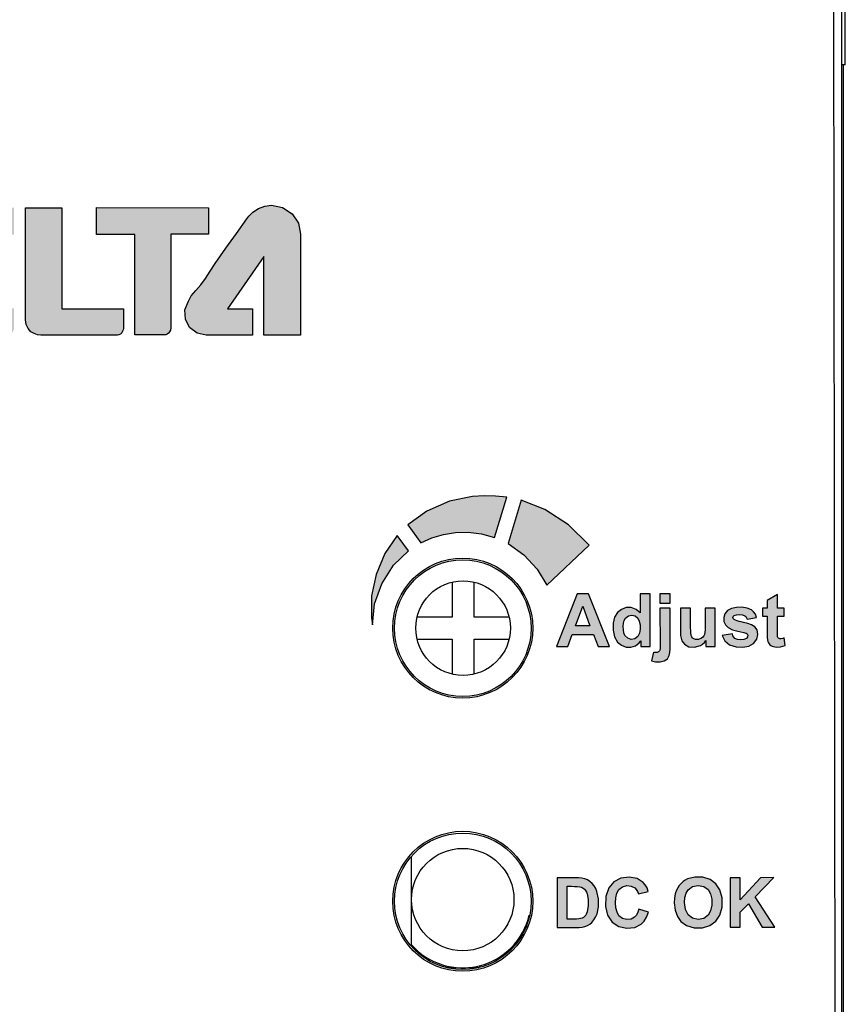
# Model space of a CAD drawing. Header units: inches. Extents: x 0 to 5108, y 0 to 2887.
# Tile 6 of 6: x 337 to 361, y 155 to 184. Entities that reach past the tile are written whole.
import ezdxf

# ---------------------------------------------------------------- set-up
doc = ezdxf.new("R2010")
doc.units = ezdxf.units.IN
doc.header["$MEASUREMENT"] = 0

msp = doc.modelspace()

# ---------------------------------------------------------------- hatches: boundary and pattern name
h = msp.add_hatch(color=256)
h.paths.add_polyline_path([(358.5536595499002, 166.2159662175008), (358.5163221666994, 166.3062422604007), (358.4627857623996, 166.3818039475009), (358.3996745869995, 166.4372540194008), (358.2732432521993, 166.4894564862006), (358.1204344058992, 166.5102804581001), (357.9601326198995, 166.5069165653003), (357.8159385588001, 166.4760554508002), (357.7017359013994, 166.4117418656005), (357.6271974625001, 166.3192126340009), (357.5898873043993, 166.2092713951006), (357.5961428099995, 166.0978551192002), (357.6441901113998, 165.9923323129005), (357.7203986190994, 165.9153311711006), (357.8518766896, 165.8529764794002), (358.0074618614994, 165.8112968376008), (358.1746792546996, 165.7716662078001), (358.2124213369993, 165.7630752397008), (358.2467322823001, 165.7512412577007), (358.2739565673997, 165.7328862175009), (358.2932643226, 165.693811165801), (358.2883344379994, 165.6421186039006), (358.2562451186, 165.5981561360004), (358.1813677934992, 165.5646592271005), (358.0873639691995, 165.5554643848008), (357.9941995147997, 165.5661415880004), (357.9206895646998, 165.6000619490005), (357.8877278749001, 165.6342359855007), (357.8615315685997, 165.6790877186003), (357.8440101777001, 165.7315491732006), (357.5471118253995, 165.6856263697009), (357.6262152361, 165.5252356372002), (357.7638079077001, 165.4081656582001), (357.9519289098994, 165.3503374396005), (358.1515420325, 165.3439451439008), (358.3265480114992, 165.3766278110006), (358.4645482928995, 165.452742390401), (358.5585856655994, 165.5765267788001), (358.5923099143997, 165.7178498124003), (358.5657488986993, 165.8462951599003), (358.4989571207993, 165.9378642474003), (358.4056088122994, 165.9955224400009), (358.2923722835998, 166.0367597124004), (358.1687189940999, 166.0689693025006), (358.1030828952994, 166.0837744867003), (358.0424184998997, 166.0984753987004), (357.9867908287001, 166.1140848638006), (357.9361136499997, 166.1311323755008), (357.8916079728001, 166.1519230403), (357.8689565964, 166.1790507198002), (357.8619836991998, 166.2096138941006), (357.8719387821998, 166.2397455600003), (357.8962597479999, 166.2656183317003), (357.9678849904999, 166.2933556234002), (358.0545224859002, 166.2988288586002), (358.1385856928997, 166.2913387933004), (358.2063205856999, 166.2643631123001), (358.2345292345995, 166.2386634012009), (358.2580559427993, 166.2046524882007), (358.2746845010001, 166.1642137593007)])
h.paths.add_polyline_path([(356.3663696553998, 165.5277837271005), (356.4428468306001, 165.4267475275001), (356.5702054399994, 165.3571280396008), (356.7359120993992, 165.3417355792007), (356.908833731, 165.3914863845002), (356.9700751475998, 165.4299642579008), (357.0250012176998, 165.4785724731), (357.0691621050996, 165.5329771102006), (357.0694144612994, 165.3655456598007), (357.3443327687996, 165.365960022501), (357.3426457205, 166.4852702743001), (357.0463678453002, 166.4848237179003), (357.0470797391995, 166.0125016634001), (357.0469194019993, 165.9285517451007), (357.0446113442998, 165.8500738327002), (357.0385256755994, 165.7772648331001), (357.0261750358, 165.7106794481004), (357.0075243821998, 165.6732582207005), (356.9796329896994, 165.6379040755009), (356.9436491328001, 165.6068575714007), (356.8552234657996, 165.5697635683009), (356.7680219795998, 165.5681728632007), (356.6976851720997, 165.5961515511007), (356.6731902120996, 165.6186197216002), (356.6525215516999, 165.6477898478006), (356.6383018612, 165.6808114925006), (356.6236733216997, 165.7691698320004), (356.6213297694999, 165.9698297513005), (356.620554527, 166.4841819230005), (356.3249656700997, 166.4837364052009), (356.3260337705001, 165.7750810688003), (356.3292818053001, 165.6858536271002), (356.3417240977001, 165.6022650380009)])
h.paths.add_polyline_path([(358.9165650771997, 165.4396432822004), (358.9411872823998, 165.4121403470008), (358.9734309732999, 165.3887016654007), (359.0110659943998, 165.3698501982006), (359.1236338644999, 165.3449269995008), (359.2526907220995, 165.3496272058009), (359.3900001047, 165.3876468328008), (359.3634710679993, 165.6173949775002), (359.3166504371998, 165.6007051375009), (359.2720669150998, 165.5903079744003), (359.2298901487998, 165.5903491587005), (359.1946818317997, 165.6037046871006), (359.1825252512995, 165.6145566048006), (359.1735844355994, 165.6273334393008), (359.1684430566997, 165.6408722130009), (359.1623023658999, 165.6903399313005), (359.1631141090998, 165.7441496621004), (359.1626899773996, 165.8007161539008), (359.1620097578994, 166.2520231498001), (359.3638921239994, 166.2523274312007), (359.3635364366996, 166.4883162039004), (359.1616540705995, 166.4880119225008), (359.161058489, 166.8831639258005), (358.8636632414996, 166.7097716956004), (358.8639981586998, 166.4875632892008), (358.7282615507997, 166.4873587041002), (358.7286172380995, 166.2513699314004), (358.8643538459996, 166.2515745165), (358.8650901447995, 165.7630605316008), (358.8649693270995, 165.6909039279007), (358.8671313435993, 165.6211445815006), (358.8750505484, 165.5546470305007), (358.8839189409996, 165.5122286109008), (358.8975201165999, 165.4732508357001)])
h.paths.add_polyline_path([(355.1428075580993, 166.3510408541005), (355.0243712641, 166.4470420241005), (354.8831119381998, 166.4996571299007), (354.7388470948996, 166.5005482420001), (354.5963694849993, 166.4499906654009), (354.4792709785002, 166.3579644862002), (354.3949330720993, 166.2192958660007), (354.3518923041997, 166.0412269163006), (354.3501016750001, 165.8371773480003), (354.3934833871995, 165.6433212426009), (354.4847104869, 165.4918746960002), (354.5992865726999, 165.3986603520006), (354.7358604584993, 165.3454584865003), (354.8709310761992, 165.3412001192), (355.0037053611, 165.3837917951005), (355.0613838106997, 165.4198305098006), (355.1158338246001, 165.4679735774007), (355.1647201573, 165.5270061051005), (355.1649678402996, 165.3626752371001), (355.4398861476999, 165.3630895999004), (355.4375573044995, 166.9082131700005), (355.1419684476, 166.9077676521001)])
h.paths.add_polyline_path([(353.4613068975, 166.5448771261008), (353.6750781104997, 165.9715902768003), (353.2533989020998, 165.9709547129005)], flags=16)
h.paths.add_polyline_path([(353.7753778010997, 165.7116364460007), (353.9116435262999, 165.3607861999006), (354.250640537, 165.3612971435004), (353.6295732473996, 166.9054881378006), (353.2995334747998, 166.9049906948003), (352.6996603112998, 165.3589594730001), (353.0310781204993, 165.3594589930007), (353.1580173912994, 165.7107059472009)])
h.paths.add_polyline_path([(354.6987023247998, 165.6865008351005), (354.6667821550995, 165.7607708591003), (354.6518799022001, 165.8492598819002), (354.6487025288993, 165.9454969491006), (354.6555927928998, 166.0418849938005), (354.6787481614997, 166.1279509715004), (354.7192939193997, 166.1960620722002), (354.8013473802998, 166.2581063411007), (354.8982422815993, 166.2800432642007), (354.9952332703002, 166.2569149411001), (355.0741399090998, 166.1955633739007), (355.1197655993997, 166.1079954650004), (355.1410506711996, 165.9982809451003), (355.1429317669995, 165.8740454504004), (355.1230146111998, 165.7543209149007), (355.0728828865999, 165.6581259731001), (354.9859465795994, 165.590953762), (354.8849597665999, 165.5711428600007), (354.7802619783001, 165.6062627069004)], flags=16)
h.paths.add_polyline_path([(355.4791088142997, 164.9400905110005), (355.5161485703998, 164.9311517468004), (355.5529191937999, 164.9232330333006), (355.5893875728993, 164.9164855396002), (355.7270989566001, 164.9100496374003), (355.8480367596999, 164.9376049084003), (355.9411843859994, 165.0042956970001), (355.9949488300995, 165.0965864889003), (356.0141637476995, 165.1899177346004), (356.0208470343, 165.2916071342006), (356.0227437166, 165.3984190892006), (356.0211085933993, 166.4832784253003), (355.7248307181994, 166.4828318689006), (355.7264403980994, 165.4148534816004), (355.7280358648, 165.3562502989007), (355.7270483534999, 165.3009005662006), (355.7170418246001, 165.2505080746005), (355.7084596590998, 165.2332953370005), (355.6952862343, 165.2173567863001), (355.6785274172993, 165.2035966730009), (355.6469258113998, 165.1896562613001), (355.6094442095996, 165.1843020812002), (355.5696879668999, 165.1865516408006), (355.5566726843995, 165.1885580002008), (355.5435794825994, 165.1908960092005), (355.5304035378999, 165.1933826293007)])
h.paths.add_polyline_path([(356.0204667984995, 166.9090917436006), (355.7241889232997, 166.9086451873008), (355.7246017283, 166.6347604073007), (356.0208796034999, 166.6352069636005)])
h.paths.add_polyline_path([(352.4144507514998, 167.1579050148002), (353.6474113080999, 168.3276520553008), (353.0464852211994, 168.9227667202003), (352.3527183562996, 169.3756359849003), (351.6589817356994, 169.6448171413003), (351.2771124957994, 168.3743779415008), (351.7355549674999, 168.0515096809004), (352.1320212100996, 167.6263414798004)])
h.paths.add_polyline_path([(351.2364779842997, 169.7340974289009), (350.9135066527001, 169.7678673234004), (350.5765151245, 169.7762498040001), (350.2311623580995, 169.7577314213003), (349.5611670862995, 169.6200061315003), (348.8987413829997, 169.3280964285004), (348.3383060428, 168.9221979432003), (348.7277037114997, 168.3977517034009), (349.0482730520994, 168.5420871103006), (349.3914720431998, 168.6448631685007), (349.7380397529, 168.7003761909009), (350.11092659, 168.7072030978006), (350.5005115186, 168.6573778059), (350.8813480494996, 168.5515485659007)])
h.paths.add_polyline_path([(348.3635624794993, 168.1653476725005), (348.0335418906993, 168.6092680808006), (347.6733479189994, 168.0824043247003), (347.4130645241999, 167.4736429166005), (347.2807025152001, 166.8465981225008), (347.2771816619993, 166.2017261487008), (347.2850597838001, 166.1335866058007), (347.295601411, 166.0643677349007), (347.3071225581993, 165.9940317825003), (347.3692984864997, 166.6103595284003), (347.5763681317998, 167.1950839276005), (347.9251273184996, 167.7392053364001)])
h.paths.add_polyline_path([(357.1359630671, 158.2411804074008), (357.2076881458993, 158.1187385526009), (357.2421046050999, 157.9612066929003), (357.2427181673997, 157.7830158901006), (357.2082840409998, 157.6193085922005), (357.1343374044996, 157.4911798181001), (357.0045934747, 157.3982191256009), (356.8405036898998, 157.3643464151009), (356.6782040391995, 157.4022665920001), (356.5486956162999, 157.5018218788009), (356.4696006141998, 157.6600176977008), (356.4433771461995, 157.8642761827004), (356.4546170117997, 158.0105592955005), (356.4912814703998, 158.1393103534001), (356.5537446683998, 158.2389248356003), (356.6812323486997, 158.3321706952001), (356.8452436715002, 158.3637323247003), (357.0089979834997, 158.3329563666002)], flags=16)
h.paths.add_polyline_path([(358.3113743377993, 157.8216163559), (358.7113414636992, 157.1418120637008), (359.0903015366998, 157.1423832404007), (358.5129477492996, 158.0269035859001), (359.0584882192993, 158.5923776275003), (358.6650587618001, 158.5917846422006), (358.0741625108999, 157.9470049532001), (358.0731920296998, 158.5908925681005), (357.7803592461, 158.5904512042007), (357.7825447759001, 157.1404121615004), (358.0753775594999, 157.1408535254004), (358.0747170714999, 157.5790691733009)])
h.paths.add_polyline_path([(356.1416016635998, 157.8541750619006), (356.1663145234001, 157.6380003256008), (356.2333035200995, 157.4523627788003), (356.3332791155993, 157.3108272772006), (356.5047022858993, 157.1865028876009), (356.7252484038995, 157.1215793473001), (356.9702987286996, 157.1222142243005), (357.1877303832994, 157.1876744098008), (357.3578483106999, 157.3130605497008), (357.4785679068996, 157.4933185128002), (357.5416381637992, 157.7313758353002), (357.5408541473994, 157.9992605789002), (357.4763692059, 158.2365560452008), (357.3548081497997, 158.4158322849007), (357.1888950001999, 158.538335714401), (356.9779333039, 158.6046372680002), (356.7419939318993, 158.6091123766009), (356.5291507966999, 158.5561814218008), (356.4644970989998, 158.5232368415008), (356.4014974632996, 158.4792595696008), (356.3419351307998, 158.4249854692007), (356.2901829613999, 158.3653676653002), (356.2445416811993, 158.2982026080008), (356.2071866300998, 158.2263446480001), (356.1695120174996, 158.1141579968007), (356.1480708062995, 157.9887922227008)])
h.paths.add_polyline_path([(353.5939000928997, 158.1162967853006), (353.6208688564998, 157.9569226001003), (353.6220604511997, 157.7749813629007), (353.5946898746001, 157.5922983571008), (353.5756130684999, 157.5383370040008), (353.5504024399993, 157.4906246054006), (353.5184191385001, 157.4526568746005), (353.4846225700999, 157.4273128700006), (353.4446723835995, 157.4067738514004), (353.3999993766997, 157.3918446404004), (353.3440845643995, 157.3820552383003), (353.2846432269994, 157.3783247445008), (353.2229424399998, 157.3777973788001), (353.0045236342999, 157.3774681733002), (353.0030754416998, 158.3383042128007), (353.1346779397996, 158.3385025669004), (353.2197938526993, 158.3380067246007), (353.3001949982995, 158.3343581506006), (353.3751666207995, 158.3247401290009), (353.4269156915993, 158.3091861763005), (353.4726101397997, 158.2860081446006), (353.5103170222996, 158.2567308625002), (353.5441143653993, 158.2178274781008), (353.5722573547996, 158.1703226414)], flags=16)
h.paths.add_polyline_path([(355.3824888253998, 158.1872055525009), (355.3448976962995, 158.2913073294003), (355.2947598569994, 158.3819434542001), (355.2332579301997, 158.4543203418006), (355.0552894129, 158.5670162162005), (354.8269410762, 158.6107722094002), (354.5814604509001, 158.5803741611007), (354.3779435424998, 158.4737248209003), (354.2262082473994, 158.2953627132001), (354.1384138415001, 158.0441959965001), (354.1275699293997, 157.7515407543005), (354.1893829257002, 157.4930936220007), (354.3242059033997, 157.2933426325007), (354.5152773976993, 157.1628956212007), (354.7505038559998, 157.1119849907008), (354.9842316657, 157.1361488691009), (355.1703403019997, 157.2267365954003), (355.2599705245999, 157.3164716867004), (355.3339309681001, 157.4366162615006), (355.3875383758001, 157.5798421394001), (355.102837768, 157.6696746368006), (355.0752535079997, 157.5774179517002), (355.0350351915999, 157.4974572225), (354.9826116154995, 157.4359156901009), (354.8799019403, 157.3774494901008), (354.7534159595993, 157.3623095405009), (354.6252552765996, 157.3991918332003), (354.5243505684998, 157.4775997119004), (354.4665601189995, 157.5803673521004), (354.4350473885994, 157.7098781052), (354.4252554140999, 157.8571394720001), (354.4329128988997, 158.0056901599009), (354.4643682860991, 158.1385611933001), (354.5245727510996, 158.2444791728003), (354.6222674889, 158.320152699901), (354.7523316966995, 158.3587402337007), (354.8822946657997, 158.3476162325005), (354.9847611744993, 158.2954712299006), (355.0303301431, 158.2491330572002), (355.0675854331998, 158.1886869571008), (355.0925164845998, 158.1175220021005)])
h.paths.add_polyline_path([(353.8790456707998, 158.1883846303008), (353.8415892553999, 158.2774908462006), (353.7946541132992, 158.3563301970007), (353.74019886, 158.4231311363), (353.6747607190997, 158.4802361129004), (353.5992166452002, 158.5260099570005), (353.5208895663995, 158.5564704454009), (353.4349907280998, 158.5745566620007), (353.3423049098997, 158.5822867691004), (353.2452407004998, 158.5836157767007), (352.7098734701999, 158.5828088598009), (352.7120589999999, 157.1327698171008), (353.2632736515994, 157.1336006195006), (353.3547394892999, 157.1360432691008), (353.4418022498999, 157.1454982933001), (353.5222983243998, 157.1646524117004), (353.6006889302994, 157.1951707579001), (353.6701673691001, 157.2341422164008), (353.7281403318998, 157.2807180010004), (353.7892456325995, 157.3523058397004), (353.8415394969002, 157.4386576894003), (353.8827831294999, 157.5372664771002), (353.9228974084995, 157.7421928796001), (353.9225738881, 157.9713747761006)])
h.paths.add_polyline_path([(328.5523323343, 197.3175467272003), (328.2278047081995, 197.3170575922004), (328.2285326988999, 196.8340557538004), (327.7413967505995, 196.8333215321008), (327.7418993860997, 196.4998366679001), (328.2290353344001, 196.5005708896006), (328.2297643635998, 196.0168800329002), (328.5542919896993, 196.0173691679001), (328.5535629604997, 196.5010600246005), (329.0420769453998, 196.5017963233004), (329.0415743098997, 196.8352811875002), (328.5530603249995, 196.8345448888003)])
h.paths.add_polyline_path([(333.6526181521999, 197.3252339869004), (333.3277460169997, 197.3247443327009), (333.3284740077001, 196.8417424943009), (332.8413380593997, 196.8410082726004), (332.8418406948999, 196.5075234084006), (333.3289766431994, 196.5082576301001), (333.3297056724, 196.0245667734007), (333.6545778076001, 196.0250564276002), (333.6538487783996, 196.5087472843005), (334.1420182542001, 196.5094830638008), (334.1415156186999, 196.8429679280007), (333.6533461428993, 196.8422321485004)])
h.paths.add_polyline_path([(339.1415523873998, 196.8484370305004), (337.8413748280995, 196.8464773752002), (337.8418722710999, 196.5164376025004), (339.1420498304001, 196.5183972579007)])
h.paths.add_polyline_path([(344.2416659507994, 196.8561240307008), (342.9414883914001, 196.8541643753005), (342.9419858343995, 196.5241246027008), (344.2421633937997, 196.5260842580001)])
h.paths.add_polyline_path([(339.4353614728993, 206.9440546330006), (339.6620993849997, 206.9106344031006), (339.7651820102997, 206.9894814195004), (339.8767849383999, 207.0177407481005), (339.9776138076, 206.9959203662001), (340.0501214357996, 206.9367459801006), (340.0895181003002, 206.8427346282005), (340.0987311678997, 206.7304552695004), (340.0842429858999, 206.6225191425), (340.0413512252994, 206.5351398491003), (339.9664558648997, 206.4767026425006), (339.8757963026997, 206.4585950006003), (339.7886365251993, 206.4860752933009), (339.7176256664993, 206.5563059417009), (339.6800421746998, 206.6633033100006), (339.4006888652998, 206.6339434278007), (339.4628405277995, 206.4542986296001), (339.5811594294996, 206.3218171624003), (339.7428294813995, 206.2498502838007), (339.9347234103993, 206.2366474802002), (340.1103749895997, 206.2829465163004), (340.2533145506, 206.3941209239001), (340.3545258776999, 206.5695991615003), (340.3852594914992, 206.7823842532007), (340.3407338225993, 206.9782842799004), (340.2404015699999, 207.1219788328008), (340.0903830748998, 207.2135371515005), (339.9162537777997, 207.2404545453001), (339.7464197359, 207.1953267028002), (339.7915200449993, 207.4441308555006), (340.3206861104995, 207.4449284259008), (340.3202883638, 207.7088224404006), (339.5771821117, 207.7077024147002)])
h.paths.add_polyline_path([(337.6829934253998, 207.2990147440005), (337.9624339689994, 207.2704970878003), (337.9802850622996, 207.3726815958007), (338.0240789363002, 207.4489548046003), (338.0995299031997, 207.4912605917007), (338.1961402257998, 207.4983869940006), (338.2841740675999, 207.4660410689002), (338.3374985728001, 207.3958957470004), (338.3539774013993, 207.2987914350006), (338.3295120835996, 207.1930368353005), (338.2630054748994, 207.090373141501), (338.1694703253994, 206.9935549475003), (338.0649788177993, 206.8923797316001), (337.8669623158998, 206.6922470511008), (337.7200884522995, 206.4847254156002), (337.6545903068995, 206.2578628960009), (338.6385084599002, 206.2593458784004), (338.6381148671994, 206.5204838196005), (338.0800100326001, 206.5196426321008), (338.1952100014, 206.6572662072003), (338.3451117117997, 206.7970005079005), (338.4992115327, 206.9609189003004), (338.6034326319, 207.1417471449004), (338.6368949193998, 207.3242432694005), (338.5960624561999, 207.4968630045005), (338.4965496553, 207.6294711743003), (338.3422875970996, 207.7103235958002), (338.1486337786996, 207.7320417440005), (337.9630102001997, 207.6989093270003), (337.8207862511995, 207.6151879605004), (337.7294467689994, 207.4795994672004)])
h.paths.add_polyline_path([(330.0631398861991, 207.2875299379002), (330.3425804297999, 207.2590122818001), (330.3600557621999, 207.3613035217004), (330.4036596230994, 207.4375951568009), (330.4790121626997, 207.4797524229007), (330.5757546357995, 207.4869623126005), (330.6642009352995, 207.4548690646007), (330.7178598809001, 207.3847923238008), (330.7344690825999, 207.2876394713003), (330.7098735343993, 207.1817947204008), (330.6432554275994, 207.0790367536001), (330.5495315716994, 206.9821217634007), (330.4447807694, 206.8808944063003), (330.2441790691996, 206.6777379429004), (330.0967093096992, 206.4661670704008), (330.0354257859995, 206.2463791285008), (331.0179659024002, 206.2478600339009), (331.0175723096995, 206.5089979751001), (330.4601564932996, 206.5081578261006), (330.5970819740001, 206.6666769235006), (330.7671916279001, 206.8256526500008), (330.9116879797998, 206.9945584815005), (330.9976262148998, 207.1723850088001), (331.0136018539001, 207.3507626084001), (330.9613266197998, 207.5133947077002), (330.8563515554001, 207.6337808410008), (330.6994439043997, 207.7048551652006), (330.5095619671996, 207.7196793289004), (330.3310523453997, 207.6829802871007), (330.1955969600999, 207.5981372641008), (330.1078982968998, 207.4641388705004)])
h.paths.add_polyline_path([(332.0286056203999, 207.7204407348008), (331.7926168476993, 207.7200850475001), (331.1587449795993, 206.7882638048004), (331.1591126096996, 206.5443513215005), (331.7582140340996, 206.5452543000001), (331.7586605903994, 206.2489764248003), (332.0308228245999, 206.2493866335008), (332.0303762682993, 206.5456645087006), (332.2112435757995, 206.5459371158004), (332.2108749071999, 206.7905386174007), (332.0300075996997, 206.7902660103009)])
h.paths.add_polyline_path([(332.5787950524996, 207.7157578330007), (332.2584015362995, 207.7152749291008), (332.7835753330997, 206.2505211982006), (333.1032798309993, 206.2510030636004), (333.6223132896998, 207.7173306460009), (333.3081209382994, 207.7168570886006), (332.9514660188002, 206.6318022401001)])
h.paths.add_polyline_path([(341.3269160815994, 207.7289431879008), (341.0103121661, 207.7284659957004), (340.4489040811, 206.2620745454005), (340.7655079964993, 206.2625517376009), (340.8852400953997, 206.5955288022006), (341.4736617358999, 206.5964156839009), (341.6002536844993, 206.2638098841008), (341.9192691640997, 206.2642907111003)])
h.paths.add_polyline_path([(337.3367700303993, 207.2929807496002), (333.9092484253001, 207.2878147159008), (333.9095828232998, 207.0659508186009), (337.3371044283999, 207.0711168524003)])
h.paths.add_polyline_path([(341.3754472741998, 206.8443148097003), (340.9744386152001, 206.8437104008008), (341.1699894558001, 207.3876418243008)], flags=16)
h.paths.add_polyline_path([(331.7578453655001, 206.7898558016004), (331.4202263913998, 206.7893469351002), (331.7570914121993, 207.2900830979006)], flags=16)
h.paths.add_polyline_path([(334.6459949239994, 206.7084259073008), (333.9101233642, 206.7073167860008), (333.9104608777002, 206.4833858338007), (334.6463324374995, 206.4844949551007)])
h.paths.add_polyline_path([(335.9919922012, 206.7104546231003), (335.2561206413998, 206.7093455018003), (335.2564581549, 206.4854145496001), (335.9923297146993, 206.4865236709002)])
h.paths.add_polyline_path([(337.3376449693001, 206.7124828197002), (336.6021179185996, 206.7113742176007), (336.6024554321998, 206.4874432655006), (337.3379824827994, 206.488551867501)])
h.paths.add_polyline_path([(339.1679408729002, 206.5405749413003), (338.8885439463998, 206.5401538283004), (338.8889666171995, 206.2597233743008), (339.1683635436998, 206.2601444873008)])
h = msp.add_hatch(color=256)
edge = h.paths.add_edge_path(flags=0)
edge.add_line((321.7940272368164, 176.1380680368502), (321.8588372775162, 176.5551904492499))
edge.add_line((321.8588372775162, 176.5551904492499), (322.0628689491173, 176.9941678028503))
edge.add_line((322.0628689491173, 176.9941678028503), (322.3792774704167, 177.4334027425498))
edge.add_line((322.3792774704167, 177.4334027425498), (322.7731233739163, 177.8523475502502))
edge.add_line((322.7731233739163, 177.8523475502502), (323.2753933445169, 178.2587386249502))
edge.add_line((323.2753933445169, 178.2587386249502), (323.7876985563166, 178.5536237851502))
edge.add_line((323.7876985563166, 178.5536237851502), (324.2910970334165, 178.7343882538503))
edge.add_line((324.2910970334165, 178.7343882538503), (324.7702452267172, 178.79905978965))
edge.add_arc((324.7702452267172, 177.9602017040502), 0.8388580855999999, 3.6481796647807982, 90, ccw=False)
edge.add_arc((324.6372570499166, 177.9602017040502), 0.9716136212, -23.821201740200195, 3.1491714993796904, ccw=False)
edge.add_line((325.5260991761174, 177.5677826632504), (325.1171056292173, 177.68259810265))
edge.add_line((325.1171056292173, 177.68259810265), (324.6905370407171, 177.6382952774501))
edge.add_line((324.6905370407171, 177.6382952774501), (324.3101405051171, 177.4379708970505))
edge.add_line((324.3101405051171, 177.4379708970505), (324.029562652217, 177.1092220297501))
edge.add_line((324.029562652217, 177.1092220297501), (323.8920859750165, 176.70519777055))
edge.add_line((323.8920859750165, 176.70519777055), (323.9172163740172, 176.2739291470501))
edge.add_line((323.9172163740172, 176.2739291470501), (324.0943174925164, 175.8886431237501))
edge.add_line((324.0943174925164, 175.8886431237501), (323.6122856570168, 175.6114648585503))
edge.add_line((323.6122856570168, 175.6114648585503), (323.1384674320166, 175.4370737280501))
edge.add_line((323.1384674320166, 175.4370737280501), (322.6883739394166, 175.3746348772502))
edge.add_arc((322.6929670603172, 176.2855868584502), 0.9109635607, 189.3193519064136, 269.7111107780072, ccw=False)
h.paths.add_polyline_path([(319.2260530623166, 174.4789100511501), (324.0929394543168, 182.4784217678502), (328.9357101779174, 174.4789100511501)])
h.paths.add_polyline_path([(330.0550979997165, 174.4809771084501), (330.0546204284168, 175.0332354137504), (330.0546771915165, 177.4361800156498), (330.1151436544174, 177.7460415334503), (330.286682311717, 178.0197422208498), (330.5440671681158, 178.2060299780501), (330.8539991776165, 178.28534144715), (331.1738128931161, 178.24231862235), (331.4509743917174, 178.0886811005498), (331.5162613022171, 178.0286429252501), (331.5762573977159, 177.9626035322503), (331.6294303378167, 177.89231065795), (331.9327423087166, 177.4586810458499), (332.2417115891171, 177.0229450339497), (332.5530604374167, 176.5831743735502), (332.8310599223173, 176.1925503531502), (333.092739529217, 175.8240923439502), (333.3371641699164, 175.4752316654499), (333.4412332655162, 175.2249754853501), (333.4293190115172, 174.9478285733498), (333.3037307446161, 174.7061339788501), (333.0836332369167, 174.5400522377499), (332.8200553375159, 174.4809771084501), (331.4630322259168, 174.4809771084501), (331.4630322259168, 175.2554345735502), (332.1989046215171, 175.2554345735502), (331.1357481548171, 176.7850569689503), (331.1357481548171, 174.4809771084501)])
edge = h.paths.add_edge_path()
edge.add_line((333.6496343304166, 174.91505913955), (333.6496343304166, 178.2140825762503))
edge.add_line((333.6496343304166, 178.2140825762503), (336.809820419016, 178.2140825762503))
edge.add_line((336.809820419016, 178.2140825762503), (336.809820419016, 177.4244666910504))
edge.add_line((336.809820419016, 177.4244666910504), (334.7503423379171, 177.4244666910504))
edge.add_line((334.7503423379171, 177.4244666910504), (334.7503423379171, 176.85464789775))
edge.add_line((334.7503423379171, 176.85464789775), (336.5311121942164, 176.85464789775))
edge.add_line((336.5311121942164, 176.85464789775), (336.5311121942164, 176.0774343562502))
edge.add_line((336.5311121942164, 176.0774343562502), (334.744141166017, 176.0774343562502))
edge.add_line((334.744141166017, 176.0774343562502), (334.744141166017, 175.2616357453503))
edge.add_line((334.744141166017, 175.2616357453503), (336.809820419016, 175.2616357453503))
edge.add_line((336.809820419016, 175.2616357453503), (336.809820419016, 174.6511648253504))
edge.add_arc((336.6072488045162, 174.6841495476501), 0.2052394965, 270, 350.75169733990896, ccw=False)
edge.add_line((336.6072488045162, 174.4789100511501), (334.117822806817, 174.4789100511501))
edge.add_arc((334.086879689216, 174.91505913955), 0.4372453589, 180, 274.05811790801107, ccw=False)
h.paths.add_polyline_path([(337.1484733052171, 174.9281505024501), (337.1484733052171, 178.2113264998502), (338.2099126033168, 178.2113264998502), (338.2095627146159, 175.2533675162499), (340.0185823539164, 175.2533675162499), (340.0185823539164, 174.6794146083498), (340.0110418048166, 174.6361750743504), (339.992883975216, 174.5927328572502), (339.9662169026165, 174.5512570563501), (339.9285072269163, 174.5140820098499), (339.8857876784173, 174.4885214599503), (339.8421934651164, 174.4789100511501), (337.5963357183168, 174.4789100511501), (337.4998876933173, 174.49030618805), (337.4008060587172, 174.5250499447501), (337.309014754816, 174.5815738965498), (337.227696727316, 174.6711435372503), (337.1696524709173, 174.7935979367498)])
h.paths.add_polyline_path([(339.2244878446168, 177.4306678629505), (339.2244878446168, 178.2141405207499), (342.5093863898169, 178.2098905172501), (342.5093863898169, 177.4348019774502), (341.4000656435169, 177.4348019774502), (341.4000656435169, 174.6925059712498), (341.3919245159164, 174.6304003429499), (341.3689753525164, 174.57584098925), (341.3346088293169, 174.5347205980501), (341.297963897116, 174.5101436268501), (341.2536620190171, 174.4934662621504), (341.2064512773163, 174.4871782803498), (340.3465554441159, 174.4871782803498), (340.3465554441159, 177.4306678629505)])
h.paths.add_polyline_path([(341.921653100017, 175.4731646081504), (342.0014289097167, 175.63193565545), (342.1359010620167, 175.78469347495), (342.2786354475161, 175.9521867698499), (342.4152693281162, 176.14225441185), (342.5531752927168, 176.3528897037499), (342.7054123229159, 176.5804182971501), (343.0186225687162, 177.0234072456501), (343.3263526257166, 177.45960896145), (343.628008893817, 177.8895545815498), (343.6833031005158, 177.9620573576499), (343.7432760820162, 178.0274952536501), (343.8068093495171, 178.0852360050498), (343.9679443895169, 178.1907808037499), (344.1598277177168, 178.2608834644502), (344.3532014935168, 178.2843625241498), (344.6775914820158, 178.2184709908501), (344.9540060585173, 178.0356036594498), (345.1368714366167, 177.7591985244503), (345.2027620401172, 177.4348019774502), (345.2027620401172, 174.4789100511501), (344.1223869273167, 174.4789100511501), (344.1220355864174, 176.7823008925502), (343.0585346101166, 175.25267849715), (343.7947515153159, 175.25267849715), (343.7947515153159, 174.4789100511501), (342.4380729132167, 174.4789100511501), (342.1741937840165, 174.5381826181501), (341.953816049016, 174.7048918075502), (341.828418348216, 174.9472090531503), (341.8172128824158, 175.2243830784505)])
edge = h.paths.add_edge_path(flags=16)
edge.add_line((322.4844243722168, 178.1624061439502), (322.0167456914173, 177.6621959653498))
edge.add_line((322.0167456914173, 177.6621959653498), (321.6671230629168, 177.1464019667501))
edge.add_line((321.6671230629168, 177.1464019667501), (321.4501581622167, 176.6322444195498))
edge.add_line((321.4501581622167, 176.6322444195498), (321.3706250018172, 176.1380680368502))
edge.add_arc((322.5524670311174, 176.1249629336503), 1.1819146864, 179.364689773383, 276.6029776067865)
edge.add_line((322.6883739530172, 174.9508881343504), (323.2377839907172, 175.02496179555))
edge.add_line((323.2377839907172, 175.02496179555), (323.8171858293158, 175.2404927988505))
edge.add_line((323.8171858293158, 175.2404927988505), (324.3950743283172, 175.5799625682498))
edge.add_line((324.3950743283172, 175.5799625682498), (324.5891225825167, 175.4853676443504))
edge.add_line((324.5891225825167, 175.4853676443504), (324.8059027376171, 175.4264347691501))
edge.add_line((324.8059027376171, 175.4264347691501), (325.0210481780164, 175.4097748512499))
edge.add_line((325.0210481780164, 175.4097748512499), (325.4415191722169, 175.4926702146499))
edge.add_line((325.4415191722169, 175.4926702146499), (325.806602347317, 175.7245163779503))
edge.add_line((325.806602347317, 175.7245163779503), (326.0544367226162, 176.0756711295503))
edge.add_line((326.0544367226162, 176.0756711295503), (326.1580504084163, 176.50142174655))
edge.add_line((326.1580504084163, 176.50142174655), (326.0951853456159, 176.9249634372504))
edge.add_line((326.0951853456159, 176.9249634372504), (325.8754318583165, 177.2990652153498))
edge.add_arc((324.0688670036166, 178.06416846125), 1.961902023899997, 337.0467230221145, 358.5223828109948)
edge.add_arc((324.7812916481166, 177.9727121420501), 1.2494934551, 1.874247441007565, 89.69662528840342)
edge.add_line((324.7879075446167, 179.2221880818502), (324.048131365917, 179.1034772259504))
edge.add_line((324.048131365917, 179.1034772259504), (323.2591821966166, 178.7456301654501))
edge.add_line((323.2591821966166, 178.7456301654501), (322.4844243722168, 178.1624061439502))

# ---------------------------------------------------------------- linework, layer by layer
at = {"linetype": 'Continuous'}
for p, q in [((361.0499999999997, 111.5000000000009), (361.0499999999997, 209.0000000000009)), ((360.9179844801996, 113.5162879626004), (360.7770594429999, 207.0161817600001)), ((361.1500000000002, 182.4000000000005), (361.1500000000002, 191.3750000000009)), ((361.1500000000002, 182.4000000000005), (361.0499999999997, 182.4000000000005)), ((361.0999999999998, 118.9000000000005), (361.0999999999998, 182.4000000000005)), ((337.1484733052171, 178.2113264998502), (338.2099126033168, 178.2113264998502)), ((337.1484733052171, 174.9281505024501), (337.1484733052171, 178.2113264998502)), ((338.2099126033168, 178.2113264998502), (338.2095627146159, 175.2533675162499)), ((339.2244878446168, 178.2141405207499), (342.5093863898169, 178.2098905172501)), ((339.2244878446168, 177.4306678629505), (339.2244878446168, 178.2141405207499)), ((342.5093863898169, 178.2098905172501), (342.5093863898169, 177.4348019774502)), ((340.3465554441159, 177.4306678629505), (339.2244878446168, 177.4306678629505)), ((340.3465554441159, 174.4871782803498), (340.3465554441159, 177.4306678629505)), ((342.5093863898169, 177.4348019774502), (341.4000656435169, 177.4348019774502)), ((341.4000656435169, 177.4348019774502), (341.4000656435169, 174.6925059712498)), ((345.2027620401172, 177.4348019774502), (345.2027620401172, 174.4789100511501)), ((344.1220355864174, 176.7823008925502), (343.0585346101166, 175.25267849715)), ((344.1223869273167, 174.4789100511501), (344.1220355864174, 176.7823008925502)), ((338.2095627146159, 175.2533675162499), (340.0185823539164, 175.2533675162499)), ((340.0185823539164, 175.2533675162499), (340.0185823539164, 174.6794146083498)), ((343.0585346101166, 175.25267849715), (343.7947515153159, 175.25267849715)), ((343.7947515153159, 175.25267849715), (343.7947515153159, 174.4789100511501)), ((339.8421934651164, 174.4789100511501), (337.5963357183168, 174.4789100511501)), ((341.2064512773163, 174.4871782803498), (340.3465554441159, 174.4871782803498)), ((343.7947515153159, 174.4789100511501), (342.4380729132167, 174.4789100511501)), ((345.2027620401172, 174.4789100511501), (344.1223869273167, 174.4789100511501)), ((350.8813480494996, 168.5515485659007), (351.2364779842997, 169.7340974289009)), ((351.6589817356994, 169.6448171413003), (351.2771124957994, 168.3743779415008)), ((348.3383060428, 168.9221979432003), (348.7277037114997, 168.3977517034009)), ((348.3635624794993, 168.1653476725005), (348.0335418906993, 168.6092680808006)), ((352.4144507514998, 167.1579050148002), (353.6474113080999, 168.3276520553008)), ((349.6399999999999, 167.2475255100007), (349.6399999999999, 166.2200000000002)), ((350.2799999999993, 166.2200000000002), (350.2799999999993, 167.2475255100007)), ((353.2995334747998, 166.9049906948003), (352.6996603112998, 165.3589594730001)), ((353.6295732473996, 166.9054881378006), (353.2995334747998, 166.9049906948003)), ((354.250640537, 165.3612971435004), (353.6295732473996, 166.9054881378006)), ((355.4375573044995, 166.9082131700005), (355.1419684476, 166.9077676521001)), ((355.1419684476, 166.9077676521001), (355.1428075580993, 166.3510408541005)), ((355.4398861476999, 165.3630895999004), (355.4375573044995, 166.9082131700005)), ((356.0204667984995, 166.9090917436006), (355.7241889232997, 166.9086451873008)), ((355.7241889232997, 166.9086451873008), (355.7246017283, 166.6347604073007)), ((356.0208796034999, 166.6352069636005), (356.0204667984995, 166.9090917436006)), ((359.161058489, 166.8831639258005), (358.8636632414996, 166.7097716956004)), ((358.8636632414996, 166.7097716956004), (358.8639981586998, 166.4875632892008)), ((359.1616540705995, 166.4880119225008), (359.161058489, 166.8831639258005)), ((353.2533989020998, 165.9709547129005), (353.4613068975, 166.5448771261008)), ((353.4613068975, 166.5448771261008), (353.6750781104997, 165.9715902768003)), ((355.7246017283, 166.6347604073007), (356.0208796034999, 166.6352069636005)), ((356.0211085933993, 166.4832784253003), (355.7248307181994, 166.4828318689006)), ((355.7248307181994, 166.4828318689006), (355.7264403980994, 165.4148534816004)), ((356.0227437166, 165.3984190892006), (356.0211085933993, 166.4832784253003)), ((356.620554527, 166.4841819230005), (356.3249656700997, 166.4837364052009)), ((356.3249656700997, 166.4837364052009), (356.3260337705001, 165.7750810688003)), ((356.6213297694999, 165.9698297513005), (356.620554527, 166.4841819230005)), ((357.3426457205, 166.4852702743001), (357.0463678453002, 166.4848237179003)), ((357.0463678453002, 166.4848237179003), (357.0470797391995, 166.0125016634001)), ((357.3443327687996, 165.365960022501), (357.3426457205, 166.4852702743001)), ((358.8639981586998, 166.4875632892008), (358.7282615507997, 166.4873587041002)), ((358.7282615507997, 166.4873587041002), (358.7286172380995, 166.2513699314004)), ((359.3635364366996, 166.4883162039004), (359.1616540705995, 166.4880119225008)), ((359.3638921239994, 166.2523274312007), (359.3635364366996, 166.4883162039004)), ((349.6399999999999, 166.2200000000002), (348.6124744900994, 166.2200000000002)), ((351.3075255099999, 166.2200000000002), (350.2799999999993, 166.2200000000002)), ((358.2746845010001, 166.1642137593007), (358.5536595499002, 166.2159662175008)), ((358.7286172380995, 166.2513699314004), (358.8643538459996, 166.2515745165)), ((358.8643538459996, 166.2515745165), (358.8650901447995, 165.7630605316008)), ((359.1620097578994, 166.2520231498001), (359.3638921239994, 166.2523274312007)), ((359.1626899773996, 165.8007161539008), (359.1620097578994, 166.2520231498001)), ((353.6750781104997, 165.9715902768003), (353.2533989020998, 165.9709547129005)), ((356.6236733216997, 165.7691698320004), (356.6213297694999, 165.9698297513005)), ((348.6124744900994, 165.5800000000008), (349.6399999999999, 165.5800000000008)), ((349.6399999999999, 165.5800000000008), (349.6399999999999, 164.5524744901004)), ((350.2799999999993, 164.5524744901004), (350.2799999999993, 165.5800000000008)), ((350.2799999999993, 165.5800000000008), (351.3075255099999, 165.5800000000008)), ((353.0310781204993, 165.3594589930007), (353.1580173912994, 165.7107059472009)), ((353.1580173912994, 165.7107059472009), (353.7753778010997, 165.7116364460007)), ((353.7753778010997, 165.7116364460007), (353.9116435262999, 165.3607861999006)), ((355.1647201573, 165.5270061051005), (355.1649678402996, 165.3626752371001)), ((356.6383018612, 165.6808114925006), (356.6236733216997, 165.7691698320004)), ((357.0691621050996, 165.5329771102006), (357.0694144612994, 165.3655456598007)), ((357.8440101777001, 165.7315491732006), (357.5471118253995, 165.6856263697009)), ((359.3900001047, 165.3876468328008), (359.3634710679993, 165.6173949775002)), ((352.6996603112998, 165.3589594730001), (353.0310781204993, 165.3594589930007)), ((353.9116435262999, 165.3607861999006), (354.250640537, 165.3612971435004)), ((355.1649678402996, 165.3626752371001), (355.4398861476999, 165.3630895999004)), ((357.0694144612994, 165.3655456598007), (357.3443327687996, 165.365960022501)), ((355.5304035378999, 165.1933826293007), (355.4791088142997, 164.9400905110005)), ((348.4499999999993, 156.6271243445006), (348.4499999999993, 159.2024145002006)), ((353.2452407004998, 158.5836157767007), (352.7098734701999, 158.5828088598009)), ((352.7098734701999, 158.5828088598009), (352.7120589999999, 157.1327698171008)), ((353.0030754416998, 158.3383042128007), (353.1346779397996, 158.3385025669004)), ((353.0045236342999, 157.3774681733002), (353.0030754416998, 158.3383042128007)), ((358.0731920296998, 158.5908925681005), (357.7803592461, 158.5904512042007)), ((357.7803592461, 158.5904512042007), (357.7825447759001, 157.1404121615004)), ((358.0741625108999, 157.9470049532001), (358.0731920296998, 158.5908925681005)), ((358.6650587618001, 158.5917846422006), (358.0741625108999, 157.9470049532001)), ((358.5129477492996, 158.0269035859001), (359.0584882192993, 158.5923776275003)), ((359.0584882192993, 158.5923776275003), (358.6650587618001, 158.5917846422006)), ((355.0925164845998, 158.1175220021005), (355.3824888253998, 158.1872055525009)), ((359.0903015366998, 157.1423832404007), (358.5129477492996, 158.0269035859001)), ((358.0747170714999, 157.5790691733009), (358.3113743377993, 157.8216163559)), ((358.3113743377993, 157.8216163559), (358.7113414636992, 157.1418120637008)), ((355.3875383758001, 157.5798421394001), (355.102837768, 157.6696746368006)), ((358.0753775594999, 157.1408535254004), (358.0747170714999, 157.5790691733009)), ((353.2229424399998, 157.3777973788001), (353.0045236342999, 157.3774681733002)), ((352.7120589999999, 157.1327698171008), (353.2632736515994, 157.1336006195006)), ((357.7825447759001, 157.1404121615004), (358.0753775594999, 157.1408535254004)), ((358.7113414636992, 157.1418120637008), (359.0903015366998, 157.1423832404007)), ((349.4499999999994, 156.0147682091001), (349.4499999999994, 155.9658262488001)), ((350.4499999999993, 155.9658262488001), (350.4499999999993, 156.0190512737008)), ((349.4797433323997, 155.9619104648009), (349.7518972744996, 155.9619104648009)), ((350.1167960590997, 155.9619104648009), (350.4202566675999, 155.9619104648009))]:
    msp.add_line(p, q, dxfattribs=at)
for points in [[(343.8068093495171, 178.0852360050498), (343.9679443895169, 178.1907808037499), (344.1598277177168, 178.2608834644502), (344.3532014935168, 178.2843625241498)], [(344.3532014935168, 178.2843625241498), (344.6775914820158, 178.2184709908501), (344.9540060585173, 178.0356036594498), (345.1368714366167, 177.7591985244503), (345.2027620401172, 177.4348019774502)], [(343.628008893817, 177.8895545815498), (343.6833031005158, 177.9620573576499), (343.7432760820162, 178.0274952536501), (343.8068093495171, 178.0852360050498)], [(342.7054123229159, 176.5804182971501), (343.0186225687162, 177.0234072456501), (343.3263526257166, 177.45960896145), (343.628008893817, 177.8895545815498)], [(341.921653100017, 175.4731646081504), (342.0014289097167, 175.63193565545), (342.1359010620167, 175.78469347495), (342.2786354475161, 175.9521867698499), (342.4152693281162, 176.14225441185), (342.5531752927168, 176.3528897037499), (342.7054123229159, 176.5804182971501)], [(342.4380729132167, 174.4789100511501), (342.1741937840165, 174.5381826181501), (341.953816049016, 174.7048918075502), (341.828418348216, 174.9472090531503), (341.8172128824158, 175.2243830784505), (341.921653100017, 175.4731646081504)], [(337.309014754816, 174.5815738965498), (337.227696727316, 174.6711435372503), (337.1696524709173, 174.7935979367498), (337.1484733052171, 174.9281505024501)], [(337.5963357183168, 174.4789100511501), (337.4998876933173, 174.49030618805), (337.4008060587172, 174.5250499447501), (337.309014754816, 174.5815738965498)], [(339.9662169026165, 174.5512570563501), (339.9285072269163, 174.5140820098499), (339.8857876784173, 174.4885214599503), (339.8421934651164, 174.4789100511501)], [(340.0185823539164, 174.6794146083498), (340.0110418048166, 174.6361750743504), (339.992883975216, 174.5927328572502), (339.9662169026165, 174.5512570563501)], [(341.3346088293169, 174.5347205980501), (341.297963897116, 174.5101436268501), (341.2536620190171, 174.4934662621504), (341.2064512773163, 174.4871782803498)], [(341.4000656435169, 174.6925059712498), (341.3919245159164, 174.6304003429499), (341.3689753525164, 174.57584098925), (341.3346088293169, 174.5347205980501)], [(350.2311623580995, 169.7577314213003), (349.5611670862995, 169.6200061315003), (348.8987413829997, 169.3280964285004), (348.3383060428, 168.9221979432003)], [(351.2364779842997, 169.7340974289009), (350.9135066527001, 169.7678673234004), (350.5765151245, 169.7762498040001), (350.2311623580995, 169.7577314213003)], [(353.6474113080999, 168.3276520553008), (353.0464852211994, 168.9227667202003), (352.3527183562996, 169.3756359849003), (351.6589817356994, 169.6448171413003)], [(348.7277037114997, 168.3977517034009), (349.0482730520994, 168.5420871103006), (349.3914720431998, 168.6448631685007), (349.7380397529, 168.7003761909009)], [(349.7380397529, 168.7003761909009), (350.11092659, 168.7072030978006), (350.5005115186, 168.6573778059), (350.8813480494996, 168.5515485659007)], [(348.0335418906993, 168.6092680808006), (347.6733479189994, 168.0824043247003), (347.4130645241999, 167.4736429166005), (347.2807025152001, 166.8465981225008), (347.2771816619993, 166.2017261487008)], [(347.3071225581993, 165.9940317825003), (347.3692984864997, 166.6103595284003), (347.5763681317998, 167.1950839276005), (347.9251273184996, 167.7392053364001), (348.3635624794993, 168.1653476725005)], [(351.2771124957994, 168.3743779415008), (351.7355549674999, 168.0515096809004), (352.1320212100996, 167.6263414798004), (352.4144507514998, 167.1579050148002)], [(355.1428075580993, 166.3510408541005), (355.0243712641, 166.4470420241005), (354.8831119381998, 166.4996571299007), (354.7388470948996, 166.5005482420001), (354.5963694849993, 166.4499906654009), (354.4792709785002, 166.3579644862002)], [(357.7017359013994, 166.4117418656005), (357.6271974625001, 166.3192126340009), (357.5898873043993, 166.2092713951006), (357.5961428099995, 166.0978551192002), (357.6441901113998, 165.9923323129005), (357.7203986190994, 165.9153311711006)], [(358.3996745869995, 166.4372540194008), (358.2732432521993, 166.4894564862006), (358.1204344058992, 166.5102804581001), (357.9601326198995, 166.5069165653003), (357.8159385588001, 166.4760554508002), (357.7017359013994, 166.4117418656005)], [(358.5536595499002, 166.2159662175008), (358.5163221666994, 166.3062422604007), (358.4627857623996, 166.3818039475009), (358.3996745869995, 166.4372540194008)], [(347.2771816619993, 166.2017261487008), (347.2850597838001, 166.1335866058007), (347.295601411, 166.0643677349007), (347.3071225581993, 165.9940317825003)], [(354.4792709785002, 166.3579644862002), (354.3949330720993, 166.2192958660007), (354.3518923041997, 166.0412269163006), (354.3501016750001, 165.8371773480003), (354.3934833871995, 165.6433212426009), (354.4847104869, 165.4918746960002)], [(354.6487025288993, 165.9454969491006), (354.6555927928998, 166.0418849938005), (354.6787481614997, 166.1279509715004), (354.7192939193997, 166.1960620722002)], [(354.7192939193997, 166.1960620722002), (354.8013473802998, 166.2581063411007), (354.8982422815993, 166.2800432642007), (354.9952332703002, 166.2569149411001), (355.0741399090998, 166.1955633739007)], [(355.0741399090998, 166.1955633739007), (355.1197655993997, 166.1079954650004), (355.1410506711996, 165.9982809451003), (355.1429317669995, 165.8740454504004), (355.1230146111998, 165.7543209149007), (355.0728828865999, 165.6581259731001)], [(357.8916079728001, 166.1519230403), (357.8689565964, 166.1790507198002), (357.8619836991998, 166.2096138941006), (357.8719387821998, 166.2397455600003), (357.8962597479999, 166.2656183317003)], [(358.1687189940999, 166.0689693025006), (358.1030828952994, 166.0837744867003), (358.0424184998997, 166.0984753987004), (357.9867908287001, 166.1140848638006), (357.9361136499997, 166.1311323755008), (357.8916079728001, 166.1519230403)], [(357.8962597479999, 166.2656183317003), (357.9678849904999, 166.2933556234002), (358.0545224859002, 166.2988288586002), (358.1385856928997, 166.2913387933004), (358.2063205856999, 166.2643631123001)], [(358.2063205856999, 166.2643631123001), (358.2345292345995, 166.2386634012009), (358.2580559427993, 166.2046524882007), (358.2746845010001, 166.1642137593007)], [(354.6987023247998, 165.6865008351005), (354.6667821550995, 165.7607708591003), (354.6518799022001, 165.8492598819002), (354.6487025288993, 165.9454969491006)], [(357.0470797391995, 166.0125016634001), (357.0469194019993, 165.9285517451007), (357.0446113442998, 165.8500738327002), (357.0385256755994, 165.7772648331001), (357.0261750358, 165.7106794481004)], [(357.7203986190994, 165.9153311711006), (357.8518766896, 165.8529764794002), (358.0074618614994, 165.8112968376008), (358.1746792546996, 165.7716662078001)], [(358.4989571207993, 165.9378642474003), (358.4056088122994, 165.9955224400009), (358.2923722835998, 166.0367597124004), (358.1687189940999, 166.0689693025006)], [(358.4645482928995, 165.452742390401), (358.5585856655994, 165.5765267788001), (358.5923099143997, 165.7178498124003), (358.5657488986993, 165.8462951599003), (358.4989571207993, 165.9378642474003)], [(355.0728828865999, 165.6581259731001), (354.9859465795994, 165.590953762), (354.8849597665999, 165.5711428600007), (354.7802619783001, 165.6062627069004), (354.6987023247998, 165.6865008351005)], [(355.0037053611, 165.3837917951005), (355.0613838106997, 165.4198305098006), (355.1158338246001, 165.4679735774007), (355.1647201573, 165.5270061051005)], [(356.3260337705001, 165.7750810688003), (356.3292818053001, 165.6858536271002), (356.3417240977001, 165.6022650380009), (356.3663696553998, 165.5277837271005)], [(356.3663696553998, 165.5277837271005), (356.4428468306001, 165.4267475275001), (356.5702054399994, 165.3571280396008), (356.7359120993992, 165.3417355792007), (356.908833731, 165.3914863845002)], [(356.6976851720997, 165.5961515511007), (356.6731902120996, 165.6186197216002), (356.6525215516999, 165.6477898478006), (356.6383018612, 165.6808114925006)], [(356.9436491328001, 165.6068575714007), (356.8552234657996, 165.5697635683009), (356.7680219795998, 165.5681728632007), (356.6976851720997, 165.5961515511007)], [(356.908833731, 165.3914863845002), (356.9700751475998, 165.4299642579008), (357.0250012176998, 165.4785724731), (357.0691621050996, 165.5329771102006)], [(357.0261750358, 165.7106794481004), (357.0075243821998, 165.6732582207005), (356.9796329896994, 165.6379040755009), (356.9436491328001, 165.6068575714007)], [(357.5471118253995, 165.6856263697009), (357.6262152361, 165.5252356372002), (357.7638079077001, 165.4081656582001), (357.9519289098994, 165.3503374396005), (358.1515420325, 165.3439451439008), (358.3265480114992, 165.3766278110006), (358.4645482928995, 165.452742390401)], [(357.9206895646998, 165.6000619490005), (357.8877278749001, 165.6342359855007), (357.8615315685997, 165.6790877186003), (357.8440101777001, 165.7315491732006)], [(358.2562451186, 165.5981561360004), (358.1813677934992, 165.5646592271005), (358.0873639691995, 165.5554643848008), (357.9941995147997, 165.5661415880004), (357.9206895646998, 165.6000619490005)], [(358.1746792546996, 165.7716662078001), (358.2124213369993, 165.7630752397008), (358.2467322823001, 165.7512412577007), (358.2739565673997, 165.7328862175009)], [(358.2739565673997, 165.7328862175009), (358.2932643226, 165.693811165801), (358.2883344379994, 165.6421186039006), (358.2562451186, 165.5981561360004)], [(358.8650901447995, 165.7630605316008), (358.8649693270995, 165.6909039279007), (358.8671313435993, 165.6211445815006), (358.8750505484, 165.5546470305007)], [(358.8750505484, 165.5546470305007), (358.8839189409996, 165.5122286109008), (358.8975201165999, 165.4732508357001), (358.9165650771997, 165.4396432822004)], [(359.1684430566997, 165.6408722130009), (359.1623023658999, 165.6903399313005), (359.1631141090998, 165.7441496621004), (359.1626899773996, 165.8007161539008)], [(359.1946818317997, 165.6037046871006), (359.1825252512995, 165.6145566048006), (359.1735844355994, 165.6273334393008), (359.1684430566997, 165.6408722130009)], [(359.3634710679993, 165.6173949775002), (359.3166504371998, 165.6007051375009), (359.2720669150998, 165.5903079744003), (359.2298901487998, 165.5903491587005), (359.1946818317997, 165.6037046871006)], [(354.4847104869, 165.4918746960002), (354.5992865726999, 165.3986603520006), (354.7358604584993, 165.3454584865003), (354.8709310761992, 165.3412001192), (355.0037053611, 165.3837917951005)], [(355.7170418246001, 165.2505080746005), (355.7084596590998, 165.2332953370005), (355.6952862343, 165.2173567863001), (355.6785274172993, 165.2035966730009)], [(355.7264403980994, 165.4148534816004), (355.7280358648, 165.3562502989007), (355.7270483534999, 165.3009005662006), (355.7170418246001, 165.2505080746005)], [(355.9949488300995, 165.0965864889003), (356.0141637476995, 165.1899177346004), (356.0208470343, 165.2916071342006), (356.0227437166, 165.3984190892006)], [(358.9165650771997, 165.4396432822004), (358.9411872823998, 165.4121403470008), (358.9734309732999, 165.3887016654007), (359.0110659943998, 165.3698501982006)], [(359.0110659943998, 165.3698501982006), (359.1236338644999, 165.3449269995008), (359.2526907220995, 165.3496272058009), (359.3900001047, 165.3876468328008)], [(355.5696879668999, 165.1865516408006), (355.5566726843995, 165.1885580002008), (355.5435794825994, 165.1908960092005), (355.5304035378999, 165.1933826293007)], [(355.6785274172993, 165.2035966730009), (355.6469258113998, 165.1896562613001), (355.6094442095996, 165.1843020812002), (355.5696879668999, 165.1865516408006)], [(355.5893875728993, 164.9164855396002), (355.7270989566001, 164.9100496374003), (355.8480367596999, 164.9376049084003), (355.9411843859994, 165.0042956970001), (355.9949488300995, 165.0965864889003)], [(355.4791088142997, 164.9400905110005), (355.5161485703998, 164.9311517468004), (355.5529191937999, 164.9232330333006), (355.5893875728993, 164.9164855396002)], [(355.2332579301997, 158.4543203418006), (355.0552894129, 158.5670162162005), (354.8269410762, 158.6107722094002), (354.5814604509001, 158.5803741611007), (354.3779435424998, 158.4737248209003), (354.2262082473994, 158.2953627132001), (354.1384138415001, 158.0441959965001), (354.1275699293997, 157.7515407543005), (354.1893829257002, 157.4930936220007), (354.3242059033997, 157.2933426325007), (354.5152773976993, 157.1628956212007)], [(357.3548081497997, 158.4158322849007), (357.1888950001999, 158.538335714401), (356.9779333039, 158.6046372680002), (356.7419939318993, 158.6091123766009), (356.5291507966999, 158.5561814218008)], [(353.1346779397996, 158.3385025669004), (353.2197938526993, 158.3380067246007), (353.3001949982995, 158.3343581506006), (353.3751666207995, 158.3247401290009)], [(353.5208895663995, 158.5564704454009), (353.4349907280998, 158.5745566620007), (353.3423049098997, 158.5822867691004), (353.2452407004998, 158.5836157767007)], [(353.3751666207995, 158.3247401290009), (353.4269156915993, 158.3091861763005), (353.4726101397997, 158.2860081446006), (353.5103170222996, 158.2567308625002)], [(353.74019886, 158.4231311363), (353.6747607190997, 158.4802361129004), (353.5992166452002, 158.5260099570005), (353.5208895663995, 158.5564704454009)], [(353.8790456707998, 158.1883846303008), (353.8415892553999, 158.2774908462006), (353.7946541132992, 158.3563301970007), (353.74019886, 158.4231311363)], [(354.5245727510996, 158.2444791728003), (354.6222674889, 158.320152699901), (354.7523316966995, 158.3587402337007), (354.8822946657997, 158.3476162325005), (354.9847611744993, 158.2954712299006)], [(355.3824888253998, 158.1872055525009), (355.3448976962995, 158.2913073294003), (355.2947598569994, 158.3819434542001), (355.2332579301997, 158.4543203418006)], [(356.3419351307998, 158.4249854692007), (356.2901829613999, 158.3653676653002), (356.2445416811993, 158.2982026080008), (356.2071866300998, 158.2263446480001)], [(356.5291507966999, 158.5561814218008), (356.4644970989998, 158.5232368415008), (356.4014974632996, 158.4792595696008), (356.3419351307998, 158.4249854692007)], [(356.5537446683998, 158.2389248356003), (356.6812323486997, 158.3321706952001), (356.8452436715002, 158.3637323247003), (357.0089979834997, 158.3329563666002), (357.1359630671, 158.2411804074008)], [(357.3578483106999, 157.3130605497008), (357.4785679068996, 157.4933185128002), (357.5416381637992, 157.7313758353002), (357.5408541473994, 157.9992605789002), (357.4763692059, 158.2365560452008), (357.3548081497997, 158.4158322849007)], [(353.5103170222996, 158.2567308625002), (353.5441143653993, 158.2178274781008), (353.5722573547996, 158.1703226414), (353.5939000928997, 158.1162967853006)], [(353.5939000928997, 158.1162967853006), (353.6208688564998, 157.9569226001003), (353.6220604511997, 157.7749813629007), (353.5946898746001, 157.5922983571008)], [(353.8827831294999, 157.5372664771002), (353.9228974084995, 157.7421928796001), (353.9225738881, 157.9713747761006), (353.8790456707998, 158.1883846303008)], [(354.5243505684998, 157.4775997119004), (354.4665601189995, 157.5803673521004), (354.4350473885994, 157.7098781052), (354.4252554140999, 157.8571394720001), (354.4329128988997, 158.0056901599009), (354.4643682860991, 158.1385611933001), (354.5245727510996, 158.2444791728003)], [(354.9847611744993, 158.2954712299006), (355.0303301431, 158.2491330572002), (355.0675854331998, 158.1886869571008), (355.0925164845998, 158.1175220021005)], [(356.2071866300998, 158.2263446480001), (356.1695120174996, 158.1141579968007), (356.1480708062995, 157.9887922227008), (356.1416016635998, 157.8541750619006)], [(356.4433771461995, 157.8642761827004), (356.4546170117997, 158.0105592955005), (356.4912814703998, 158.1393103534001), (356.5537446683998, 158.2389248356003)], [(357.1359630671, 158.2411804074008), (357.2076881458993, 158.1187385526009), (357.2421046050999, 157.9612066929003), (357.2427181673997, 157.7830158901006), (357.2082840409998, 157.6193085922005), (357.1343374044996, 157.4911798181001)], [(356.1416016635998, 157.8541750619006), (356.1663145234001, 157.6380003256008), (356.2333035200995, 157.4523627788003), (356.3332791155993, 157.3108272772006)], [(357.1343374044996, 157.4911798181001), (357.0045934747, 157.3982191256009), (356.8405036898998, 157.3643464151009), (356.6782040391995, 157.4022665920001), (356.5486956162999, 157.5018218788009), (356.4696006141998, 157.6600176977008), (356.4433771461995, 157.8642761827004)], [(353.5184191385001, 157.4526568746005), (353.4846225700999, 157.4273128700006), (353.4446723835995, 157.4067738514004), (353.3999993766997, 157.3918446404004)], [(353.5946898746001, 157.5922983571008), (353.5756130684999, 157.5383370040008), (353.5504024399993, 157.4906246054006), (353.5184191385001, 157.4526568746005)], [(353.7281403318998, 157.2807180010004), (353.7892456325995, 157.3523058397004), (353.8415394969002, 157.4386576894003), (353.8827831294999, 157.5372664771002)], [(354.9826116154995, 157.4359156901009), (354.8799019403, 157.3774494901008), (354.7534159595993, 157.3623095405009), (354.6252552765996, 157.3991918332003), (354.5243505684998, 157.4775997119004)], [(355.102837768, 157.6696746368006), (355.0752535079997, 157.5774179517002), (355.0350351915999, 157.4974572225), (354.9826116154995, 157.4359156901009)], [(355.1703403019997, 157.2267365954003), (355.2599705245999, 157.3164716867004), (355.3339309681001, 157.4366162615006), (355.3875383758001, 157.5798421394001)], [(353.3999993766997, 157.3918446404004), (353.3440845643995, 157.3820552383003), (353.2846432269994, 157.3783247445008), (353.2229424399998, 157.3777973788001)], [(353.2632736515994, 157.1336006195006), (353.3547394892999, 157.1360432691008), (353.4418022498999, 157.1454982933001), (353.5222983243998, 157.1646524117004)], [(353.5222983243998, 157.1646524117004), (353.6006889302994, 157.1951707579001), (353.6701673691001, 157.2341422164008), (353.7281403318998, 157.2807180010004)], [(354.5152773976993, 157.1628956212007), (354.7505038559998, 157.1119849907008), (354.9842316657, 157.1361488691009), (355.1703403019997, 157.2267365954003)], [(356.3332791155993, 157.3108272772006), (356.5047022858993, 157.1865028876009), (356.7252484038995, 157.1215793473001), (356.9702987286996, 157.1222142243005), (357.1877303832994, 157.1876744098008), (357.3578483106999, 157.3130605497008)]]:
    msp.add_lwpolyline(points, dxfattribs=at)
for centre, radius in [((349.9499999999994, 165.9000288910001), 2.049999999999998), ((349.9499999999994, 165.9000000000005), 2), ((349.9599999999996, 165.9000000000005), 1.385), ((349.9499999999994, 157.8999711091), 2.049999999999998), ((349.9499999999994, 157.9000000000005), 2), ((349.9499999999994, 157.9500000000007), 1.5)]:
    msp.add_circle(centre, radius, dxfattribs=at)
msp.add_arc((349.9499999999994, 157.9500000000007), 2, 221.4096221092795, 346.9286451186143, dxfattribs=at)

doc.saveas('drawing.dxf')
